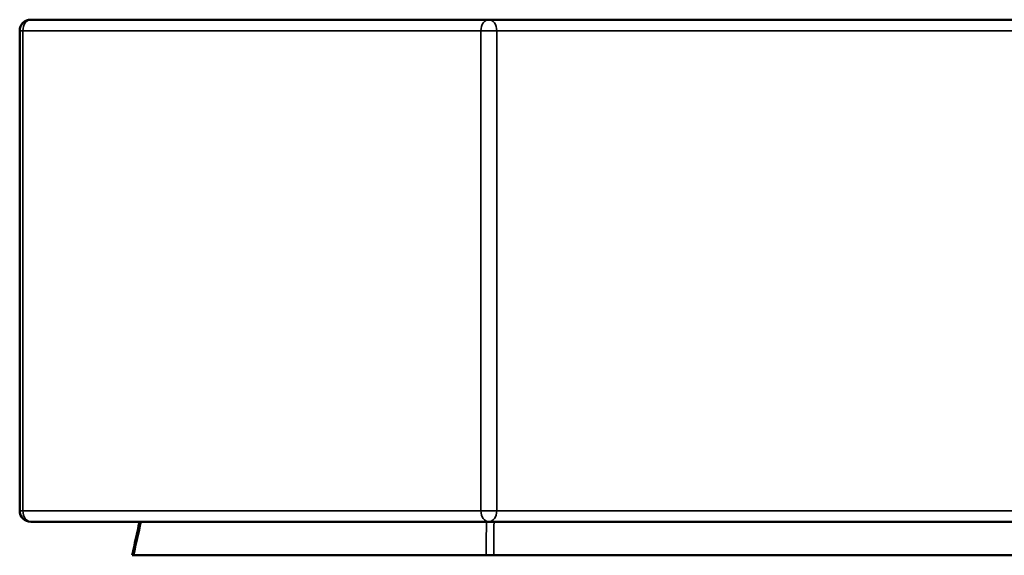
# Model space of a CAD drawing. Header units: millimetres. Extents: x 697 to 7301, y 1765 to 4597.
# Tile 1 of 39: x 697 to 1579, y 1765 to 2245. Entities that reach past the tile are written whole.
import ezdxf

# ---------------------------------------------------------------- set-up
doc = ezdxf.new("R2010")
doc.units = ezdxf.units.MM
doc.layers.add('Visibile (ISO)', color=7, linetype='Continuous', lineweight=50)
doc.layers.add('Visibile sottile (ISO)', color=7, linetype='Continuous', lineweight=35)

msp = doc.modelspace()

# ---------------------------------------------------------------- linework, layer by layer
at = {"layer": 'Visibile (ISO)'}
for p, q in [((1116.91, 2245.45), (706.71, 2245.45)), ((2450.4, 2245.45), (1116.91, 2245.45)), ((696.71, 2235.45), (696.71, 1805.45)), ((706.71, 1795.45), (1116.91, 1795.45)), ((1116.91, 1795.45), (2450.4, 1795.45)), ((797.45, 1765.45), (798.9, 1765.45)), ((798.9, 1765.45), (1114.55, 1765.45)), ((1114.55, 1765.45), (1121.38, 1765.45)), ((2380.66, 1765.45), (1121.38, 1765.45))]:
    msp.add_line(p, q, dxfattribs=at)
for centre, start, end in [((706.71, 2235.45), 90, 180), ((706.71, 1805.45), 180, 270)]:
    msp.add_arc(centre, 10, start, end, dxfattribs=at)
msp.add_open_spline([(797.45, 1765.45), (799.67, 1775.45), (801.88, 1785.45), (804.1, 1795.45)], degree=3, dxfattribs=at)
at = {"layer": 'Visibile sottile (ISO)'}
for p, q in [((699.64, 2235.45), (696.71, 2235.45)), ((699.64, 2235.45), (1109.84, 2235.45)), ((699.64, 1805.45), (699.64, 2235.45)), ((1123.95, 2235.45), (1109.84, 2235.45)), ((1109.84, 2235.45), (1109.84, 1805.45)), ((1123.95, 2235.45), (2450.45, 2235.45)), ((1123.95, 1805.45), (1123.95, 2235.45)), ((696.71, 1805.45), (699.64, 1805.45)), ((1109.84, 1805.45), (699.64, 1805.45)), ((1109.84, 1805.45), (1123.95, 1805.45)), ((2450.45, 1805.45), (1123.95, 1805.45))]:
    msp.add_line(p, q, dxfattribs=at)
for centre, major_axis, ratio, start_param, end_param in [((706.71, 2235.45), (0, 10), 0.707107, 0, 1.570796), ((1116.91, 2235.45), (0, 10), 0.707107, 0, 1.570796), ((1116.91, 2235.45), (0, 10), 0.703395, 4.712389, 6.283185), ((706.71, 1805.45), (0, -10), 0.707107, 4.712389, 6.283185), ((1116.91, 1805.45), (0, -10), 0.707107, 4.712389, 6.283185), ((1116.91, 1805.45), (0, -10), 0.703395, 0, 1.570796)]:
    msp.add_ellipse(centre, major_axis=major_axis, ratio=ratio, start_param=start_param, end_param=end_param, dxfattribs=at)
for points in [[(798.9, 1765.45), (801.12, 1775.45), (803.33, 1785.45), (805.55, 1795.45)], [(1114.55, 1765.45), (1114.6, 1775.45), (1114.65, 1785.45), (1114.7, 1795.45)], [(1121.38, 1765.45), (1121.43, 1775.45), (1121.48, 1785.45), (1121.53, 1795.45)]]:
    msp.add_open_spline(points, degree=3, dxfattribs=at)

doc.saveas('drawing.dxf')
